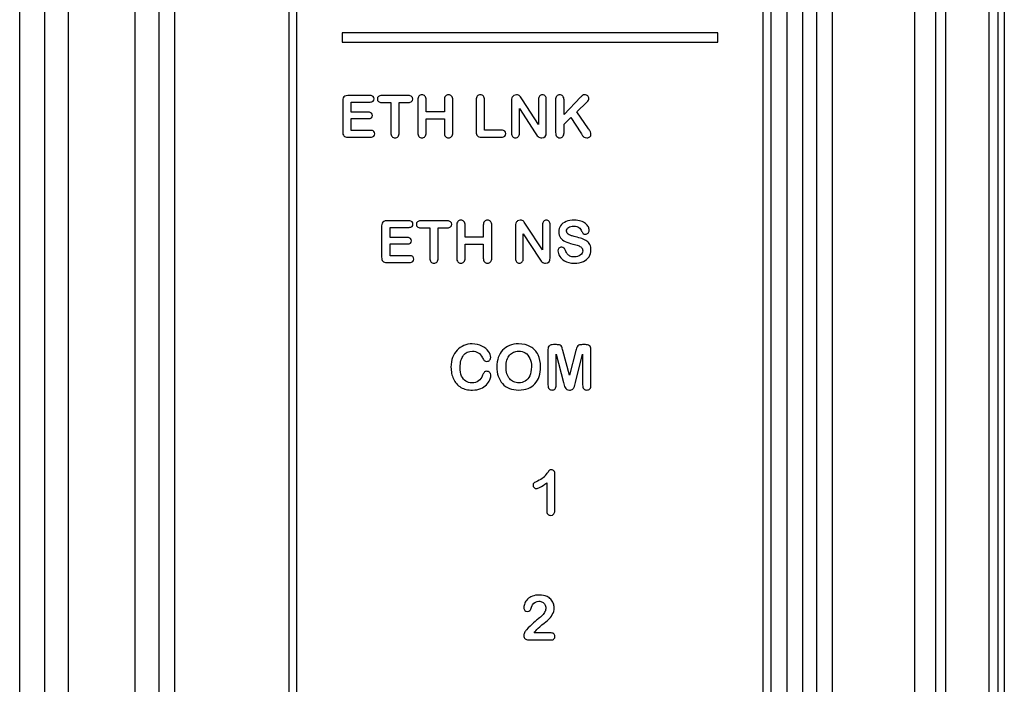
# Model space of a CAD drawing. Header units: millimetres. Extents: x 0 to 1500, y 0 to 1400.
# Tile 32 of 60: x 541 to 573, y 955 to 977. Entities that reach past the tile are written whole.
import ezdxf

# ---------------------------------------------------------------- set-up
doc = ezdxf.new("R2010")
doc.units = ezdxf.units.MM
doc.header["$LTSCALE"] = 91.259259
doc.layers.add('00_COMPONENTS', color=7, linetype='CONTINUOUS')

msp = doc.modelspace()

# ---------------------------------------------------------------- linework, layer by layer
at = {"layer": '00_COMPONENTS', "color": 7, "linetype": 'CONTINUOUS'}
for p, q in [((542.872, 1006.597), (542.872, 898.083)), ((545.019, 868.23), (545.019, 1006.583)), ((570.577, 1006.018), (570.577, 892.988)), ((569.901, 1005.703), (569.901, 944.538)), ((572.572, 893.303), (572.572, 1005.703)), ((572.772, 1005.553), (572.772, 893.453)), ((549.922, 988.583), (549.922, 946.583)), ((565.322, 946.583), (565.322, 988.583)), ((550.172, 988.033), (550.172, 947.133)), ((565.072, 947.133), (565.072, 988.033)), ((551.622, 976.233), (551.622, 975.933)), ((563.622, 976.233), (551.622, 976.233)), ((563.622, 975.933), (563.622, 976.233)), ((551.622, 975.933), (563.622, 975.933)), ((552.517, 974.235), (551.807, 974.235)), ((553.741, 974.235), (552.886, 974.235)), ((559.238, 974.18), (558.71, 973.63)), ((551.642, 974.071), (551.642, 973.073)), ((551.911, 973.702), (551.911, 974.028)), ((551.911, 974.028), (552.517, 974.028)), ((552.886, 974.013), (553.179, 974.013)), ((553.179, 974.013), (553.179, 973.049)), ((553.447, 973.049), (553.447, 974.013)), ((553.447, 974.013), (553.741, 974.013)), ((554.04, 974.095), (554.04, 973.049)), ((554.309, 973.715), (554.309, 974.095)), ((554.889, 974.095), (554.889, 973.715)), ((555.158, 973.049), (555.158, 974.095)), ((555.905, 974.095), (555.905, 973.073)), ((556.174, 973.129), (556.174, 974.095)), ((557.034, 974.063), (557.034, 973.039)), ((557.381, 974.097), (557.338, 974.163)), ((557.898, 973.314), (557.381, 974.097)), ((557.898, 974.104), (557.898, 973.314)), ((558.145, 973.06), (558.145, 974.104)), ((558.441, 974.095), (558.441, 973.108)), ((558.71, 973.63), (558.71, 974.095)), ((559.115, 973.715), (559.442, 974.024)), ((552.469, 973.702), (551.911, 973.702)), ((554.889, 973.715), (554.309, 973.715)), ((557.286, 973.039), (557.286, 973.817)), ((557.286, 973.817), (557.79, 973.044)), ((559.492, 973.175), (559.115, 973.715)), ((551.911, 973.122), (551.911, 973.499)), ((551.911, 973.499), (552.469, 973.499)), ((554.309, 973.049), (554.309, 973.496)), ((554.309, 973.496), (554.889, 973.496)), ((554.889, 973.496), (554.889, 973.049)), ((558.71, 973.324), (558.93, 973.535)), ((558.71, 973.049), (558.71, 973.324)), ((558.93, 973.535), (559.248, 973.046)), ((552.537, 973.122), (551.911, 973.122)), ((556.719, 973.129), (556.174, 973.129)), ((551.807, 972.908), (552.537, 972.908)), ((556.07, 972.908), (556.719, 972.908)), ((553.761, 970.235), (553.051, 970.235)), ((554.985, 970.235), (554.13, 970.235)), ((555.284, 970.095), (555.284, 969.049)), ((555.553, 969.715), (555.553, 970.095)), ((556.133, 970.095), (556.133, 969.715)), ((556.402, 969.049), (556.402, 970.095)), ((557.505, 970.097), (557.462, 970.163)), ((558.022, 969.314), (557.505, 970.097)), ((558.022, 970.104), (558.022, 969.314)), ((558.269, 969.06), (558.269, 970.104)), ((552.886, 970.071), (552.886, 969.073)), ((553.155, 969.702), (553.155, 970.028)), ((553.155, 970.028), (553.761, 970.028)), ((554.13, 970.013), (554.424, 970.013)), ((554.424, 970.013), (554.424, 969.049)), ((554.692, 969.049), (554.692, 970.013)), ((554.692, 970.013), (554.985, 970.013)), ((557.158, 970.063), (557.158, 969.039)), ((557.41, 969.039), (557.41, 969.817)), ((557.41, 969.817), (557.914, 969.044)), ((553.713, 969.702), (553.155, 969.702)), ((553.155, 969.122), (553.155, 969.499)), ((553.155, 969.499), (553.713, 969.499)), ((556.133, 969.715), (555.553, 969.715)), ((555.553, 969.049), (555.553, 969.496)), ((555.553, 969.496), (556.133, 969.496)), ((556.133, 969.496), (556.133, 969.049)), ((553.051, 968.908), (553.782, 968.908)), ((553.782, 969.122), (553.155, 969.122)), ((558.197, 966.125), (558.197, 964.997)), ((558.466, 966.284), (558.377, 966.284)), ((558.884, 965.312), (558.677, 966.093)), ((559.091, 966.093), (558.884, 965.312)), ((559.392, 966.284), (559.302, 966.284)), ((559.572, 964.997), (559.572, 966.125)), ((558.462, 964.997), (558.462, 965.981)), ((558.462, 965.981), (558.691, 965.073)), ((559.078, 965.073), (559.306, 965.981)), ((559.306, 965.981), (559.306, 964.997)), ((558.422, 961.029), (558.422, 962.143)), ((558.157, 961.876), (558.157, 960.991)), ((558.266, 957.087), (557.759, 957.087)), ((557.579, 956.858), (558.294, 956.858))]:
    msp.add_line(p, q, dxfattribs=at)
at = {"layer": '00_COMPONENTS', "color": 9, "linetype": 'CONTINUOUS'}
for p, q in [((545.78, 878.083), (545.78, 1006.583)), ((546.279, 878.083), (546.279, 1006.583)), ((570.896, 1006.009), (570.896, 892.997)), ((541.327, 878.02), (541.327, 1005.85)), ((542.125, 878.02), (542.125, 1005.85)), ((572.291, 893.303), (572.291, 1005.703)), ((566.776, 989.038), (566.776, 946.127)), ((567.276, 989.038), (567.276, 946.127)), ((565.839, 946.565), (565.839, 988.601)), ((566.339, 946.565), (566.339, 988.601))]:
    msp.add_line(p, q, dxfattribs=at)
at = {"layer": '00_COMPONENTS', "color": 7, "linetype": 'CONTINUOUS'}
for centre, radius, start, end in [((559.344, 974.078), 1.867, 213.6565, 215.9925), ((562.933, 975.193), 4.265, 210.2366, 211.3714), ((556.281, 970.14), 0.114, 36.8286, 43.0065), ((556.281, 969.003), 0.113, 316.9919, 323.1772), ((559.468, 970.078), 1.867, 213.6565, 215.9925), ((556.232, 965.308), 0.14, 359.9768, 3.9301), ((556.094, 965.308), 0.278, 356.6185, 359.9795), ((557.512, 962.66), 0.817, 311.1368, 324.1944)]:
    msp.add_arc(centre, radius, start, end, dxfattribs=at)
for points in [[(551.713, 974.218), (551.688, 974.207), (551.67, 974.189), (551.659, 974.165)], [(551.807, 974.235), (551.769, 974.235), (551.737, 974.229), (551.713, 974.218)], [(552.612, 974.206), (552.591, 974.225), (552.559, 974.235), (552.517, 974.235)], [(552.643, 974.132), (552.643, 974.163), (552.633, 974.187), (552.612, 974.206)], [(552.785, 974.205), (552.761, 974.186), (552.75, 974.158), (552.75, 974.124)], [(552.886, 974.235), (552.842, 974.235), (552.808, 974.225), (552.785, 974.205)], [(553.844, 974.204), (553.821, 974.224), (553.787, 974.235), (553.741, 974.235)], [(553.878, 974.124), (553.878, 974.157), (553.867, 974.184), (553.844, 974.204)], [(554.075, 974.217), (554.051, 974.19), (554.04, 974.149), (554.04, 974.095)], [(554.173, 974.258), (554.131, 974.258), (554.098, 974.244), (554.075, 974.217)], [(554.27, 974.217), (554.245, 974.244), (554.213, 974.258), (554.173, 974.258)], [(554.309, 974.095), (554.309, 974.149), (554.296, 974.19), (554.27, 974.217)], [(554.925, 974.217), (554.901, 974.19), (554.889, 974.149), (554.889, 974.095)], [(555.022, 974.258), (554.982, 974.258), (554.95, 974.244), (554.925, 974.217)], [(555.12, 974.217), (555.094, 974.244), (555.062, 974.258), (555.022, 974.258)], [(555.158, 974.095), (555.158, 974.149), (555.145, 974.19), (555.12, 974.217)], [(555.941, 974.217), (555.917, 974.19), (555.905, 974.149), (555.905, 974.095)], [(556.038, 974.258), (555.998, 974.258), (555.965, 974.244), (555.941, 974.217)], [(556.136, 974.217), (556.11, 974.244), (556.078, 974.258), (556.038, 974.258)], [(556.174, 974.095), (556.174, 974.149), (556.161, 974.19), (556.136, 974.217)], [(557.105, 974.232), (557.078, 974.214), (557.059, 974.193), (557.048, 974.166)], [(557.191, 974.258), (557.161, 974.258), (557.132, 974.249), (557.105, 974.232)], [(557.253, 974.246), (557.236, 974.253), (557.215, 974.258), (557.191, 974.258)], [(557.298, 974.214), (557.286, 974.227), (557.27, 974.238), (557.253, 974.246)], [(557.338, 974.163), (557.325, 974.184), (557.311, 974.201), (557.298, 974.214)], [(557.93, 974.219), (557.909, 974.194), (557.898, 974.155), (557.898, 974.104)], [(558.02, 974.258), (557.982, 974.258), (557.952, 974.244), (557.93, 974.219)], [(558.111, 974.219), (558.089, 974.244), (558.058, 974.258), (558.02, 974.258)], [(558.145, 974.104), (558.145, 974.155), (558.133, 974.194), (558.111, 974.219)], [(558.476, 974.217), (558.453, 974.19), (558.441, 974.149), (558.441, 974.095)], [(558.574, 974.258), (558.532, 974.258), (558.5, 974.244), (558.476, 974.217)], [(558.672, 974.217), (558.646, 974.244), (558.614, 974.258), (558.574, 974.258)], [(558.71, 974.095), (558.71, 974.149), (558.697, 974.19), (558.672, 974.217)], [(559.302, 974.239), (559.284, 974.226), (559.263, 974.206), (559.238, 974.18)], [(559.374, 974.258), (559.344, 974.258), (559.32, 974.252), (559.302, 974.239)], [(559.467, 974.224), (559.443, 974.246), (559.412, 974.258), (559.374, 974.258)], [(559.503, 974.141), (559.503, 974.174), (559.49, 974.201), (559.467, 974.224)], [(551.659, 974.165), (551.647, 974.14), (551.642, 974.109), (551.642, 974.071)], [(552.517, 974.028), (552.559, 974.028), (552.591, 974.037), (552.612, 974.056)], [(552.612, 974.056), (552.633, 974.075), (552.643, 974.1), (552.643, 974.132)], [(552.75, 974.124), (552.75, 974.09), (552.761, 974.063), (552.784, 974.043)], [(552.784, 974.043), (552.806, 974.023), (552.84, 974.013), (552.886, 974.013)], [(553.741, 974.013), (553.786, 974.013), (553.82, 974.023), (553.844, 974.044)], [(553.844, 974.044), (553.867, 974.063), (553.878, 974.09), (553.878, 974.124)], [(557.048, 974.166), (557.038, 974.14), (557.034, 974.107), (557.034, 974.063)], [(559.442, 974.024), (559.482, 974.062), (559.503, 974.101), (559.503, 974.141)], [(552.56, 973.674), (552.54, 973.692), (552.509, 973.702), (552.469, 973.702)], [(552.591, 973.602), (552.591, 973.631), (552.58, 973.656), (552.56, 973.674)], [(552.561, 973.527), (552.581, 973.546), (552.591, 973.571), (552.591, 973.602)], [(552.469, 973.499), (552.51, 973.499), (552.541, 973.508), (552.561, 973.527)], [(551.642, 973.073), (551.642, 973.015), (551.655, 972.972), (551.68, 972.947)], [(551.68, 972.947), (551.705, 972.921), (551.748, 972.908), (551.807, 972.908)], [(552.633, 973.092), (552.611, 973.112), (552.579, 973.122), (552.537, 973.122)], [(552.537, 972.908), (552.579, 972.908), (552.611, 972.917), (552.633, 972.937)], [(552.665, 973.014), (552.665, 973.046), (552.654, 973.072), (552.633, 973.092)], [(552.633, 972.937), (552.654, 972.957), (552.665, 972.982), (552.665, 973.014)], [(553.179, 973.049), (553.179, 972.994), (553.191, 972.953), (553.217, 972.926)], [(553.217, 972.926), (553.242, 972.899), (553.275, 972.885), (553.314, 972.885)], [(553.314, 972.885), (553.353, 972.885), (553.385, 972.899), (553.41, 972.926)], [(553.41, 972.926), (553.435, 972.952), (553.447, 972.993), (553.447, 973.049)], [(554.04, 973.049), (554.04, 972.995), (554.051, 972.953), (554.076, 972.926)], [(554.076, 972.926), (554.099, 972.9), (554.132, 972.885), (554.173, 972.885)], [(554.173, 972.885), (554.213, 972.885), (554.245, 972.899), (554.27, 972.926)], [(554.27, 972.926), (554.296, 972.953), (554.309, 972.994), (554.309, 973.049)], [(554.889, 973.049), (554.889, 972.995), (554.901, 972.953), (554.925, 972.926)], [(554.925, 972.926), (554.949, 972.9), (554.981, 972.885), (555.022, 972.885)], [(555.022, 972.885), (555.062, 972.885), (555.094, 972.899), (555.12, 972.926)], [(555.12, 972.926), (555.145, 972.953), (555.158, 972.994), (555.158, 973.049)], [(555.905, 973.073), (555.905, 973.015), (555.917, 972.972), (555.943, 972.947)], [(555.943, 972.947), (555.968, 972.921), (556.011, 972.908), (556.07, 972.908)], [(556.818, 973.097), (556.795, 973.118), (556.762, 973.129), (556.719, 973.129)], [(556.719, 972.908), (556.762, 972.908), (556.796, 972.918), (556.819, 972.938)], [(556.854, 973.018), (556.854, 973.049), (556.842, 973.075), (556.818, 973.097)], [(556.819, 972.938), (556.842, 972.958), (556.854, 972.985), (556.854, 973.018)], [(557.034, 973.039), (557.034, 972.989), (557.045, 972.951), (557.068, 972.924)], [(557.068, 972.924), (557.091, 972.899), (557.122, 972.885), (557.16, 972.885)], [(557.16, 972.885), (557.196, 972.885), (557.227, 972.899), (557.25, 972.924)], [(557.25, 972.924), (557.274, 972.95), (557.286, 972.989), (557.286, 973.039)], [(557.833, 972.981), (557.848, 972.961), (557.863, 972.943), (557.88, 972.928)], [(557.88, 972.928), (557.897, 972.913), (557.915, 972.903), (557.935, 972.896)], [(558, 972.885), (558.096, 972.885), (558.145, 972.943), (558.145, 973.06)], [(558.441, 973.108), (558.441, 973.065), (558.442, 973.033), (558.444, 973.011)], [(558.444, 973.011), (558.445, 972.989), (558.45, 972.969), (558.459, 972.952)], [(558.459, 972.952), (558.47, 972.931), (558.486, 972.915), (558.508, 972.903)], [(558.574, 972.885), (558.614, 972.885), (558.646, 972.899), (558.672, 972.925)], [(558.672, 972.925), (558.697, 972.952), (558.71, 972.993), (558.71, 973.049)], [(559.291, 972.973), (559.307, 972.946), (559.327, 972.925), (559.351, 972.909)], [(559.442, 972.885), (559.482, 972.885), (559.513, 972.896), (559.536, 972.918)], [(559.552, 973.076), (559.538, 973.104), (559.519, 973.137), (559.492, 973.175)], [(559.536, 972.918), (559.56, 972.94), (559.572, 972.965), (559.572, 972.995)], [(559.572, 972.995), (559.572, 973.021), (559.565, 973.048), (559.552, 973.076)], [(557.935, 972.896), (557.954, 972.889), (557.976, 972.885), (558, 972.885)], [(558.508, 972.903), (558.529, 972.892), (558.55, 972.885), (558.574, 972.885)], [(559.351, 972.909), (559.374, 972.893), (559.404, 972.885), (559.442, 972.885)], [(552.903, 970.165), (552.892, 970.14), (552.886, 970.109), (552.886, 970.071)], [(552.957, 970.218), (552.932, 970.207), (552.914, 970.189), (552.903, 970.165)], [(553.051, 970.235), (553.013, 970.235), (552.981, 970.229), (552.957, 970.218)], [(553.856, 970.206), (553.835, 970.225), (553.803, 970.235), (553.761, 970.235)], [(553.887, 970.132), (553.887, 970.163), (553.877, 970.187), (553.856, 970.206)], [(553.856, 970.056), (553.877, 970.075), (553.887, 970.1), (553.887, 970.132)], [(554.029, 970.205), (554.005, 970.186), (553.994, 970.158), (553.994, 970.124)], [(553.994, 970.124), (553.994, 970.09), (554.005, 970.063), (554.028, 970.043)], [(554.13, 970.235), (554.086, 970.235), (554.052, 970.225), (554.029, 970.205)], [(555.088, 970.204), (555.065, 970.224), (555.031, 970.235), (554.985, 970.235)], [(555.123, 970.124), (555.123, 970.157), (555.111, 970.184), (555.088, 970.204)], [(555.088, 970.044), (555.111, 970.063), (555.123, 970.09), (555.123, 970.124)], [(555.319, 970.217), (555.295, 970.19), (555.284, 970.149), (555.284, 970.095)], [(555.417, 970.258), (555.375, 970.258), (555.343, 970.244), (555.319, 970.217)], [(555.515, 970.217), (555.489, 970.244), (555.457, 970.258), (555.417, 970.258)], [(555.553, 970.095), (555.553, 970.149), (555.54, 970.19), (555.515, 970.217)], [(556.169, 970.217), (556.145, 970.19), (556.133, 970.149), (556.133, 970.095)], [(556.266, 970.258), (556.226, 970.258), (556.194, 970.244), (556.169, 970.217)], [(556.364, 970.217), (556.339, 970.244), (556.306, 970.258), (556.266, 970.258)], [(556.402, 970.095), (556.402, 970.143), (556.392, 970.181), (556.372, 970.208)], [(557.172, 970.166), (557.162, 970.14), (557.158, 970.107), (557.158, 970.063)], [(557.229, 970.232), (557.202, 970.214), (557.183, 970.193), (557.172, 970.166)], [(557.315, 970.258), (557.285, 970.258), (557.256, 970.249), (557.229, 970.232)], [(557.377, 970.246), (557.36, 970.253), (557.339, 970.258), (557.315, 970.258)], [(557.422, 970.214), (557.41, 970.227), (557.394, 970.238), (557.377, 970.246)], [(557.462, 970.163), (557.449, 970.184), (557.435, 970.201), (557.422, 970.214)], [(558.054, 970.219), (558.033, 970.194), (558.022, 970.155), (558.022, 970.104)], [(558.144, 970.258), (558.106, 970.258), (558.076, 970.244), (558.054, 970.219)], [(558.235, 970.219), (558.213, 970.244), (558.182, 970.258), (558.144, 970.258)], [(558.269, 970.104), (558.269, 970.155), (558.257, 970.194), (558.235, 970.219)], [(558.775, 970.212), (558.699, 970.181), (558.642, 970.138), (558.602, 970.081)], [(559.041, 970.258), (558.939, 970.258), (558.85, 970.243), (558.775, 970.212)], [(559.252, 970.227), (559.192, 970.247), (559.123, 970.258), (559.041, 970.258)], [(559.4, 970.146), (559.361, 970.18), (559.312, 970.207), (559.252, 970.227)], [(559.487, 970.041), (559.469, 970.078), (559.44, 970.113), (559.4, 970.146)], [(553.761, 970.028), (553.803, 970.028), (553.835, 970.037), (553.856, 970.056)], [(554.028, 970.043), (554.05, 970.023), (554.084, 970.013), (554.13, 970.013)], [(554.985, 970.013), (555.03, 970.013), (555.065, 970.023), (555.088, 970.044)], [(558.602, 970.081), (558.562, 970.024), (558.542, 969.959), (558.542, 969.887)], [(558.542, 969.887), (558.542, 969.81), (558.56, 969.745), (558.598, 969.694)], [(558.791, 969.911), (558.791, 969.954), (558.812, 969.99), (558.855, 970.021)], [(558.813, 969.842), (558.799, 969.861), (558.791, 969.884), (558.791, 969.911)], [(558.873, 969.792), (558.847, 969.806), (558.828, 969.822), (558.813, 969.842)], [(558.855, 970.021), (558.897, 970.052), (558.953, 970.067), (559.023, 970.067)], [(558.95, 969.759), (558.924, 969.767), (558.898, 969.778), (558.873, 969.792)], [(559.023, 970.067), (559.097, 970.067), (559.152, 970.052), (559.186, 970.024)], [(559.186, 970.024), (559.22, 969.996), (559.249, 969.957), (559.273, 969.908)], [(559.273, 969.908), (559.291, 969.872), (559.308, 969.847), (559.325, 969.831)], [(559.325, 969.831), (559.341, 969.816), (559.364, 969.809), (559.395, 969.809)], [(559.395, 969.809), (559.429, 969.809), (559.457, 969.822), (559.479, 969.847)], [(559.479, 969.847), (559.502, 969.872), (559.514, 969.901), (559.514, 969.934)], [(559.514, 969.934), (559.514, 969.968), (559.505, 970.004), (559.487, 970.041)], [(553.804, 969.674), (553.784, 969.692), (553.753, 969.702), (553.713, 969.702)], [(553.713, 969.499), (553.754, 969.499), (553.785, 969.508), (553.805, 969.527)], [(553.835, 969.602), (553.835, 969.631), (553.824, 969.656), (553.804, 969.674)], [(553.805, 969.527), (553.825, 969.546), (553.835, 969.571), (553.835, 969.602)], [(558.598, 969.694), (558.636, 969.642), (558.687, 969.602), (558.751, 969.572)], [(558.751, 969.572), (558.816, 969.542), (558.895, 969.515), (558.991, 969.494)], [(559.078, 969.726), (559.019, 969.74), (558.975, 969.752), (558.95, 969.759)], [(558.991, 969.494), (559.062, 969.477), (559.119, 969.462), (559.162, 969.448)], [(559.281, 969.667), (559.22, 969.688), (559.153, 969.707), (559.078, 969.726)], [(559.436, 969.59), (559.393, 969.621), (559.342, 969.646), (559.281, 969.667)], [(559.536, 969.476), (559.512, 969.522), (559.479, 969.56), (559.436, 969.59)], [(559.572, 969.306), (559.572, 969.373), (559.559, 969.429), (559.536, 969.476)], [(558.55, 969.359), (558.528, 969.335), (558.517, 969.308), (558.517, 969.276)], [(558.517, 969.276), (558.517, 969.219), (558.535, 969.161), (558.573, 969.102)], [(558.637, 969.394), (558.602, 969.394), (558.573, 969.382), (558.55, 969.359)], [(558.709, 969.367), (558.689, 969.385), (558.665, 969.394), (558.637, 969.394)], [(558.759, 969.286), (558.745, 969.322), (558.729, 969.349), (558.709, 969.367)], [(558.814, 969.18), (558.794, 969.209), (558.776, 969.244), (558.759, 969.286)], [(558.897, 969.11), (558.861, 969.128), (558.834, 969.152), (558.814, 969.18)], [(559.162, 969.448), (559.204, 969.433), (559.239, 969.411), (559.266, 969.384)], [(559.307, 969.277), (559.307, 969.221), (559.281, 969.175), (559.231, 969.138)], [(559.266, 969.384), (559.293, 969.357), (559.307, 969.321), (559.307, 969.277)], [(559.51, 969.09), (559.551, 969.153), (559.572, 969.226), (559.572, 969.306)], [(552.886, 969.073), (552.886, 969.015), (552.899, 968.972), (552.924, 968.947)], [(552.924, 968.947), (552.949, 968.921), (552.992, 968.908), (553.051, 968.908)], [(553.877, 969.092), (553.855, 969.112), (553.823, 969.122), (553.782, 969.122)], [(553.782, 968.908), (553.823, 968.908), (553.855, 968.917), (553.877, 968.937)], [(553.909, 969.014), (553.909, 969.046), (553.898, 969.072), (553.877, 969.092)], [(553.877, 968.937), (553.898, 968.957), (553.909, 968.982), (553.909, 969.014)], [(554.424, 969.049), (554.424, 968.994), (554.435, 968.953), (554.461, 968.926)], [(554.461, 968.926), (554.486, 968.899), (554.519, 968.885), (554.558, 968.885)], [(554.558, 968.885), (554.597, 968.885), (554.629, 968.899), (554.654, 968.926)], [(554.654, 968.926), (554.679, 968.952), (554.692, 968.993), (554.692, 969.049)], [(555.284, 969.049), (555.284, 968.995), (555.295, 968.953), (555.32, 968.926)], [(555.32, 968.926), (555.343, 968.9), (555.376, 968.885), (555.417, 968.885)], [(555.417, 968.885), (555.457, 968.885), (555.489, 968.899), (555.515, 968.926)], [(555.515, 968.926), (555.54, 968.953), (555.553, 968.994), (555.553, 969.049)], [(556.133, 969.049), (556.133, 968.995), (556.145, 968.953), (556.169, 968.926)], [(556.169, 968.926), (556.193, 968.9), (556.225, 968.885), (556.266, 968.885)], [(556.266, 968.885), (556.306, 968.885), (556.339, 968.899), (556.364, 968.926)], [(556.372, 968.935), (556.392, 968.962), (556.402, 969), (556.402, 969.049)], [(557.158, 969.039), (557.158, 968.989), (557.169, 968.951), (557.192, 968.924)], [(557.192, 968.924), (557.215, 968.899), (557.246, 968.885), (557.284, 968.885)], [(557.284, 968.885), (557.32, 968.885), (557.351, 968.899), (557.374, 968.924)], [(557.374, 968.924), (557.398, 968.95), (557.41, 968.989), (557.41, 969.039)], [(557.957, 968.981), (557.972, 968.961), (557.987, 968.943), (558.004, 968.928)], [(558.004, 968.928), (558.021, 968.913), (558.039, 968.903), (558.059, 968.896)], [(558.059, 968.896), (558.078, 968.889), (558.1, 968.885), (558.124, 968.885)], [(558.124, 968.885), (558.22, 968.885), (558.269, 968.943), (558.269, 969.06)], [(558.573, 969.102), (558.611, 969.042), (558.66, 968.995), (558.721, 968.959)], [(558.721, 968.959), (558.806, 968.91), (558.914, 968.885), (559.045, 968.885)], [(559.038, 969.083), (558.98, 969.083), (558.933, 969.092), (558.897, 969.11)], [(559.231, 969.138), (559.182, 969.101), (559.117, 969.083), (559.038, 969.083)], [(559.045, 968.885), (559.153, 968.885), (559.249, 968.903), (559.328, 968.94)], [(559.328, 968.94), (559.408, 968.976), (559.468, 969.026), (559.51, 969.09)], [(555.295, 966.11), (555.233, 966.045), (555.184, 965.968), (555.151, 965.877)], [(555.514, 966.257), (555.43, 966.223), (555.357, 966.174), (555.295, 966.11)], [(555.499, 965.943), (555.569, 966.033), (555.664, 966.078), (555.783, 966.078)], [(555.781, 966.308), (555.686, 966.308), (555.597, 966.29), (555.514, 966.257)], [(556.089, 966.238), (555.999, 966.285), (555.896, 966.308), (555.781, 966.308)], [(555.783, 966.078), (555.857, 966.078), (555.92, 966.061), (555.971, 966.026)], [(555.971, 966.026), (556.021, 965.991), (556.066, 965.937), (556.103, 965.867)], [(556.296, 966.068), (556.248, 966.136), (556.179, 966.192), (556.089, 966.238)], [(556.368, 965.876), (556.368, 965.936), (556.344, 966), (556.296, 966.068)], [(556.749, 966.11), (556.689, 966.045), (556.644, 965.968), (556.612, 965.876)], [(556.967, 966.256), (556.882, 966.222), (556.809, 966.174), (556.749, 966.11)], [(557.259, 966.308), (557.15, 966.308), (557.053, 966.29), (556.967, 966.256)], [(556.973, 965.951), (557.007, 965.992), (557.05, 966.024), (557.099, 966.045)], [(557.099, 966.045), (557.147, 966.067), (557.201, 966.078), (557.259, 966.078)], [(557.639, 966.218), (557.533, 966.278), (557.407, 966.308), (557.259, 966.308)], [(557.259, 966.078), (557.34, 966.078), (557.412, 966.058), (557.474, 966.019)], [(557.474, 966.019), (557.536, 965.98), (557.585, 965.922), (557.618, 965.846)], [(557.881, 965.962), (557.826, 966.073), (557.745, 966.157), (557.639, 966.218)], [(558.245, 966.251), (558.212, 966.229), (558.197, 966.187), (558.197, 966.125)], [(558.377, 966.284), (558.321, 966.284), (558.277, 966.272), (558.245, 966.251)], [(558.583, 966.269), (558.558, 966.279), (558.52, 966.284), (558.466, 966.284)], [(558.637, 966.217), (558.626, 966.242), (558.607, 966.259), (558.583, 966.269)], [(558.677, 966.093), (558.662, 966.149), (558.649, 966.191), (558.637, 966.217)], [(559.131, 966.217), (559.12, 966.191), (559.106, 966.149), (559.091, 966.093)], [(559.185, 966.269), (559.16, 966.259), (559.143, 966.242), (559.131, 966.217)], [(559.302, 966.284), (559.248, 966.284), (559.209, 966.279), (559.185, 966.269)], [(559.523, 966.25), (559.49, 966.272), (559.446, 966.284), (559.392, 966.284)], [(559.572, 966.125), (559.572, 966.187), (559.555, 966.229), (559.523, 966.25)], [(555.151, 965.877), (555.118, 965.786), (555.101, 965.684), (555.101, 965.569)], [(555.394, 965.559), (555.394, 965.724), (555.429, 965.853), (555.499, 965.943)], [(556.103, 965.867), (556.126, 965.825), (556.147, 965.794), (556.165, 965.777)], [(556.165, 965.777), (556.184, 965.759), (556.212, 965.751), (556.249, 965.751)], [(556.249, 965.751), (556.282, 965.751), (556.31, 965.763), (556.333, 965.789)], [(556.333, 965.789), (556.357, 965.814), (556.368, 965.843), (556.368, 965.876)], [(556.612, 965.876), (556.581, 965.785), (556.566, 965.684), (556.566, 965.575)], [(556.859, 965.575), (556.859, 965.654), (556.868, 965.727), (556.889, 965.792)], [(556.889, 965.792), (556.909, 965.856), (556.937, 965.909), (556.973, 965.951)], [(557.618, 965.846), (557.652, 965.769), (557.67, 965.679), (557.67, 965.575)], [(557.962, 965.573), (557.962, 965.722), (557.935, 965.851), (557.881, 965.962)], [(555.101, 965.569), (555.101, 965.498), (555.107, 965.431), (555.121, 965.368)], [(555.441, 965.282), (555.409, 965.356), (555.394, 965.448), (555.394, 965.559)], [(556.159, 965.398), (556.141, 965.374), (556.125, 965.343), (556.112, 965.307)], [(556.247, 965.434), (556.206, 965.434), (556.177, 965.421), (556.159, 965.398)], [(556.335, 965.397), (556.31, 965.421), (556.281, 965.434), (556.247, 965.434)], [(556.372, 965.318), (556.37, 965.349), (556.357, 965.376), (556.335, 965.397)], [(556.566, 965.575), (556.566, 965.468), (556.58, 965.368), (556.61, 965.276)], [(556.889, 965.355), (556.868, 965.42), (556.859, 965.493), (556.859, 965.575)], [(557.67, 965.575), (557.67, 965.462), (557.651, 965.367), (557.614, 965.29)], [(557.917, 965.272), (557.947, 965.362), (557.962, 965.462), (557.962, 965.573)], [(555.121, 965.368), (555.134, 965.305), (555.154, 965.246), (555.181, 965.19)], [(555.181, 965.19), (555.207, 965.135), (555.239, 965.086), (555.277, 965.041)], [(555.573, 965.117), (555.515, 965.154), (555.472, 965.208), (555.441, 965.282)], [(555.773, 965.063), (555.696, 965.063), (555.629, 965.081), (555.573, 965.117)], [(555.983, 965.124), (555.926, 965.084), (555.856, 965.063), (555.773, 965.063)], [(556.112, 965.307), (556.084, 965.227), (556.041, 965.165), (555.983, 965.124)], [(556.233, 965.005), (556.281, 965.055), (556.316, 965.108), (556.338, 965.16)], [(556.338, 965.16), (556.358, 965.207), (556.369, 965.251), (556.372, 965.292)], [(556.61, 965.276), (556.641, 965.184), (556.685, 965.105), (556.744, 965.039)], [(556.975, 965.192), (556.938, 965.234), (556.909, 965.289), (556.889, 965.355)], [(557.104, 965.095), (557.055, 965.117), (557.012, 965.149), (556.975, 965.192)], [(557.263, 965.063), (557.205, 965.063), (557.152, 965.074), (557.104, 965.095)], [(557.466, 965.119), (557.404, 965.082), (557.337, 965.063), (557.263, 965.063)], [(557.614, 965.29), (557.577, 965.212), (557.529, 965.156), (557.466, 965.119)], [(557.783, 965.038), (557.843, 965.104), (557.887, 965.182), (557.917, 965.272)], [(558.691, 965.073), (558.698, 965.043), (558.705, 965.014), (558.713, 964.986)], [(559.041, 964.943), (559.051, 964.97), (559.063, 965.013), (559.078, 965.073)], [(555.277, 965.041), (555.319, 964.991), (555.365, 964.951), (555.415, 964.921)], [(555.415, 964.921), (555.466, 964.891), (555.521, 964.869), (555.584, 964.855)], [(555.584, 964.855), (555.645, 964.841), (555.713, 964.834), (555.789, 964.834)], [(555.789, 964.834), (555.888, 964.834), (555.975, 964.85), (556.049, 964.881)], [(556.049, 964.881), (556.123, 964.912), (556.185, 964.954), (556.233, 965.005)], [(556.744, 965.039), (556.803, 964.974), (556.877, 964.923), (556.966, 964.887)], [(556.966, 964.887), (557.053, 964.852), (557.153, 964.834), (557.265, 964.834)], [(557.265, 964.834), (557.377, 964.834), (557.476, 964.851), (557.564, 964.886)], [(557.564, 964.886), (557.65, 964.921), (557.723, 964.972), (557.783, 965.038)], [(558.197, 964.997), (558.197, 964.942), (558.208, 964.901), (558.234, 964.873)], [(558.234, 964.873), (558.258, 964.847), (558.29, 964.834), (558.329, 964.834)], [(558.329, 964.834), (558.369, 964.834), (558.401, 964.847), (558.425, 964.874)], [(558.425, 964.874), (558.45, 964.902), (558.462, 964.943), (558.462, 964.997)], [(558.713, 964.986), (558.721, 964.959), (558.731, 964.934), (558.744, 964.911)], [(558.744, 964.911), (558.757, 964.888), (558.775, 964.87), (558.798, 964.856)], [(558.798, 964.856), (558.822, 964.841), (558.85, 964.834), (558.884, 964.834)], [(558.884, 964.834), (558.929, 964.834), (558.964, 964.845), (558.989, 964.868)], [(558.989, 964.868), (559.015, 964.89), (559.031, 964.915), (559.041, 964.943)], [(559.306, 964.997), (559.306, 964.943), (559.318, 964.902), (559.343, 964.874)], [(559.343, 964.874), (559.368, 964.847), (559.399, 964.834), (559.438, 964.834)], [(559.438, 964.834), (559.478, 964.834), (559.511, 964.847), (559.535, 964.874)], [(559.535, 964.874), (559.559, 964.902), (559.572, 964.943), (559.572, 964.997)], [(558.246, 962.275), (558.234, 962.263), (558.211, 962.232), (558.174, 962.182)], [(558.308, 962.292), (558.277, 962.292), (558.256, 962.287), (558.246, 962.275)], [(558.39, 962.252), (558.369, 962.279), (558.342, 962.292), (558.308, 962.292)], [(558.422, 962.143), (558.422, 962.189), (558.411, 962.225), (558.39, 962.252)], [(557.862, 961.928), (557.809, 961.902), (557.772, 961.883), (557.752, 961.868)], [(558.049, 962.044), (558.003, 962.004), (557.939, 961.965), (557.862, 961.928)], [(557.752, 961.868), (557.73, 961.852), (557.721, 961.828), (557.721, 961.794)], [(557.721, 961.794), (557.721, 961.765), (557.73, 961.74), (557.752, 961.719)], [(557.752, 961.719), (557.773, 961.697), (557.797, 961.687), (557.825, 961.687)], [(557.825, 961.687), (557.881, 961.687), (557.992, 961.75), (558.157, 961.876)], [(558.157, 960.991), (558.157, 960.939), (558.169, 960.9), (558.193, 960.873)], [(558.289, 960.834), (558.377, 960.834), (558.422, 960.899), (558.422, 961.029)], [(558.193, 960.873), (558.217, 960.847), (558.249, 960.834), (558.289, 960.834)], [(557.548, 958.16), (557.508, 958.12), (557.478, 958.076), (557.458, 958.028)], [(557.699, 958.255), (557.638, 958.231), (557.587, 958.199), (557.548, 958.16)], [(557.915, 958.292), (557.832, 958.292), (557.761, 958.28), (557.699, 958.255)], [(558.169, 958.245), (558.099, 958.277), (558.014, 958.292), (557.915, 958.292)], [(558.288, 958.16), (558.254, 958.196), (558.214, 958.224), (558.169, 958.245)], [(558.368, 958.034), (558.349, 958.081), (558.323, 958.123), (558.288, 958.16)], [(557.458, 958.028), (557.438, 957.979), (557.428, 957.933), (557.428, 957.888)], [(557.428, 957.888), (557.428, 957.851), (557.439, 957.822), (557.46, 957.8)], [(557.624, 957.803), (557.644, 957.827), (557.66, 957.86), (557.676, 957.903)], [(557.676, 957.903), (557.691, 957.946), (557.702, 957.973), (557.709, 957.983)], [(557.709, 957.983), (557.758, 958.057), (557.824, 958.095), (557.909, 958.095)], [(557.909, 958.095), (557.949, 958.095), (557.986, 958.085), (558.02, 958.067)], [(558.02, 958.067), (558.054, 958.049), (558.081, 958.024), (558.101, 957.991)], [(558.101, 957.991), (558.12, 957.958), (558.131, 957.921), (558.131, 957.88)], [(558.131, 957.88), (558.131, 957.841), (558.121, 957.802), (558.103, 957.762)], [(558.337, 957.666), (558.377, 957.732), (558.397, 957.805), (558.397, 957.886)], [(558.397, 957.886), (558.397, 957.936), (558.388, 957.986), (558.368, 958.034)], [(557.46, 957.8), (557.481, 957.779), (557.508, 957.768), (557.541, 957.768)], [(557.541, 957.768), (557.578, 957.768), (557.605, 957.78), (557.624, 957.803)], [(557.89, 957.533), (557.86, 957.512), (557.81, 957.471), (557.741, 957.407)], [(558.022, 957.646), (557.987, 957.608), (557.942, 957.57), (557.89, 957.533)], [(558.007, 957.336), (558.104, 957.416), (558.174, 957.475), (558.215, 957.512)], [(558.103, 957.762), (558.084, 957.722), (558.057, 957.684), (558.022, 957.646)], [(558.215, 957.512), (558.256, 957.548), (558.297, 957.6), (558.337, 957.666)], [(557.741, 957.407), (557.671, 957.342), (557.593, 957.266), (557.508, 957.177)], [(557.806, 957.151), (557.842, 957.194), (557.909, 957.257), (558.007, 957.336)], [(557.45, 957.086), (557.433, 957.047), (557.424, 957.016), (557.424, 956.993)], [(557.424, 956.993), (557.424, 956.956), (557.438, 956.925), (557.465, 956.898)], [(557.508, 957.177), (557.486, 957.155), (557.468, 957.124), (557.45, 957.086)], [(557.465, 956.898), (557.492, 956.871), (557.53, 956.858), (557.579, 956.858)], [(557.759, 957.087), (557.774, 957.112), (557.791, 957.133), (557.806, 957.151)], [(558.382, 957.056), (558.355, 957.077), (558.317, 957.087), (558.266, 957.087)], [(558.294, 956.858), (558.337, 956.858), (558.368, 956.869), (558.39, 956.891)], [(558.422, 956.972), (558.422, 957.007), (558.408, 957.035), (558.382, 957.056)], [(558.39, 956.891), (558.411, 956.912), (558.422, 956.94), (558.422, 956.972)]]:
    msp.add_open_spline(points, degree=3, dxfattribs=at)

doc.saveas('drawing.dxf')
